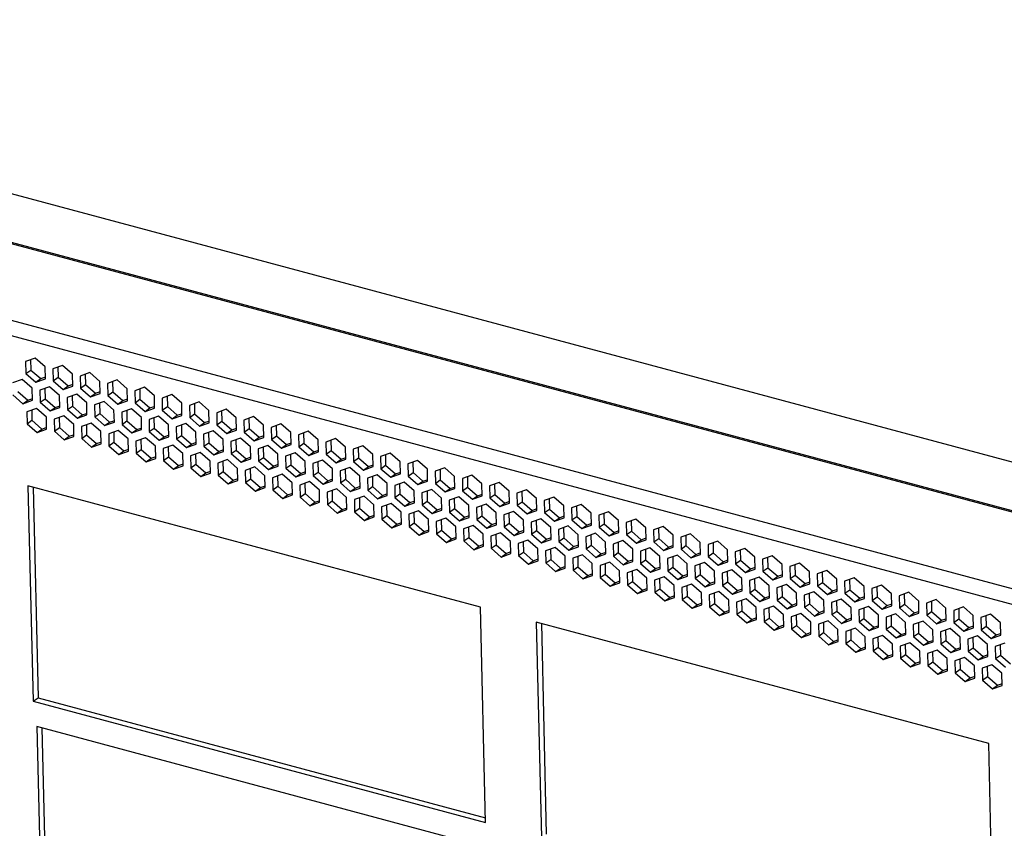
# Model space of a CAD drawing. Header units: millimetres. Extents: x 6 to 414, y 7 to 290.
# Tile 21 of 256: x 106 to 117, y 82 to 91. Entities that reach past the tile are written whole.
import ezdxf

# ---------------------------------------------------------------- set-up
doc = ezdxf.new("R2010")
doc.units = ezdxf.units.MM
doc.header["$LTSCALE"] = 23.1
doc.layers.get('0').update_dxf_attribs({"linetype": 'CONTINUOUS'})

msp = doc.modelspace()

# ---------------------------------------------------------------- linework, layer by layer
at = {"color": 3, "linetype": 'Continuous'}
for p, q in [((89.941, 93.254), (122.537, 84.508)), ((86.332, 92.839), (123.128, 82.965)), ((89.204, 92.905), (121.968, 84.113)), ((89.232, 92.912), (121.983, 84.124)), ((86.286, 92.681), (123.049, 82.816)), ((106.6, 87.056), (106.494, 87.019)), ((106.708, 86.961), (106.6, 87.056)), ((106.494, 87.019), (106.497, 86.887)), ((106.711, 86.829), (106.708, 86.961)), ((106.898, 86.976), (106.792, 86.939)), ((106.792, 86.939), (106.795, 86.807)), ((107.007, 86.881), (106.898, 86.976)), ((106.457, 86.821), (106.352, 86.783)), ((106.566, 86.726), (106.457, 86.821)), ((106.497, 86.887), (106.606, 86.792)), ((106.606, 86.792), (106.711, 86.829)), ((107.01, 86.749), (107.007, 86.881)), ((107.196, 86.896), (107.091, 86.859)), ((107.091, 86.859), (107.094, 86.727)), ((107.305, 86.801), (107.196, 86.896)), ((107.494, 86.816), (107.389, 86.779)), ((107.603, 86.721), (107.494, 86.816)), ((106.569, 86.594), (106.566, 86.726)), ((106.755, 86.741), (106.65, 86.703)), ((106.864, 86.646), (106.755, 86.741)), ((106.795, 86.807), (106.904, 86.712)), ((106.904, 86.712), (107.01, 86.749)), ((107.094, 86.727), (107.202, 86.632)), ((107.308, 86.669), (107.305, 86.801)), ((107.389, 86.779), (107.392, 86.647)), ((107.606, 86.589), (107.603, 86.721)), ((107.793, 86.736), (107.687, 86.698)), ((107.901, 86.641), (107.793, 86.736)), ((106.355, 86.652), (106.463, 86.557)), ((106.65, 86.703), (106.653, 86.572)), ((106.867, 86.514), (106.864, 86.646)), ((107.054, 86.66), (106.948, 86.623)), ((106.948, 86.623), (106.951, 86.492)), ((107.162, 86.566), (107.054, 86.66)), ((107.202, 86.632), (107.308, 86.669)), ((107.392, 86.647), (107.501, 86.552)), ((107.687, 86.698), (107.69, 86.567)), ((107.904, 86.509), (107.901, 86.641)), ((108.091, 86.656), (107.985, 86.618)), ((107.985, 86.618), (107.988, 86.487)), ((108.2, 86.561), (108.091, 86.656)), ((106.463, 86.557), (106.569, 86.594)), ((106.613, 86.505), (106.507, 86.468)), ((106.721, 86.411), (106.613, 86.505)), ((106.653, 86.572), (106.762, 86.477)), ((106.762, 86.477), (106.867, 86.514)), ((106.951, 86.492), (107.06, 86.397)), ((107.165, 86.434), (107.162, 86.566)), ((107.352, 86.58), (107.246, 86.543)), ((107.246, 86.543), (107.249, 86.412)), ((107.46, 86.486), (107.352, 86.58)), ((107.501, 86.552), (107.606, 86.589)), ((107.65, 86.5), (107.544, 86.463)), ((107.759, 86.406), (107.65, 86.5)), ((107.69, 86.567), (107.799, 86.472)), ((107.799, 86.472), (107.904, 86.509)), ((108.203, 86.429), (108.2, 86.561)), ((108.389, 86.576), (108.284, 86.538)), ((108.284, 86.538), (108.287, 86.407)), ((108.498, 86.481), (108.389, 86.576)), ((108.687, 86.496), (108.582, 86.458)), ((108.796, 86.401), (108.687, 86.496)), ((106.507, 86.468), (106.51, 86.336)), ((106.724, 86.279), (106.721, 86.411)), ((106.911, 86.425), (106.805, 86.388)), ((106.805, 86.388), (106.809, 86.256)), ((107.02, 86.331), (106.911, 86.425)), ((107.06, 86.397), (107.165, 86.434)), ((107.249, 86.412), (107.358, 86.317)), ((107.464, 86.354), (107.46, 86.486)), ((107.544, 86.463), (107.548, 86.331)), ((107.762, 86.274), (107.759, 86.406)), ((107.948, 86.42), (107.843, 86.383)), ((107.843, 86.383), (107.846, 86.251)), ((108.057, 86.326), (107.948, 86.42)), ((107.988, 86.487), (108.097, 86.392)), ((108.097, 86.392), (108.203, 86.429)), ((108.287, 86.407), (108.395, 86.312)), ((108.501, 86.349), (108.498, 86.481)), ((108.582, 86.458), (108.585, 86.327)), ((108.799, 86.269), (108.796, 86.401)), ((108.986, 86.416), (108.88, 86.378)), ((109.094, 86.321), (108.986, 86.416)), ((106.51, 86.336), (106.619, 86.242)), ((106.619, 86.242), (106.724, 86.279)), ((107.023, 86.199), (107.02, 86.331)), ((107.209, 86.345), (107.104, 86.308)), ((107.104, 86.308), (107.107, 86.176)), ((107.318, 86.251), (107.209, 86.345)), ((107.358, 86.317), (107.464, 86.354)), ((107.548, 86.331), (107.656, 86.237)), ((108.06, 86.194), (108.057, 86.326)), ((108.246, 86.34), (108.141, 86.303)), ((108.141, 86.303), (108.144, 86.171)), ((108.355, 86.246), (108.246, 86.34)), ((108.395, 86.312), (108.501, 86.349)), ((108.585, 86.327), (108.694, 86.232)), ((108.88, 86.378), (108.883, 86.247)), ((109.097, 86.189), (109.094, 86.321)), ((109.284, 86.335), (109.178, 86.298)), ((109.178, 86.298), (109.181, 86.167)), ((109.392, 86.241), (109.284, 86.335)), ((106.809, 86.256), (106.917, 86.162)), ((106.917, 86.162), (107.023, 86.199)), ((107.107, 86.176), (107.215, 86.082)), ((107.321, 86.119), (107.318, 86.251)), ((107.507, 86.265), (107.402, 86.228)), ((107.402, 86.228), (107.405, 86.096)), ((107.616, 86.171), (107.507, 86.265)), ((107.619, 86.039), (107.616, 86.171)), ((107.656, 86.237), (107.762, 86.274)), ((107.806, 86.185), (107.7, 86.148)), ((107.914, 86.091), (107.806, 86.185)), ((107.846, 86.251), (107.954, 86.157)), ((107.954, 86.157), (108.06, 86.194)), ((108.144, 86.171), (108.253, 86.077)), ((108.358, 86.114), (108.355, 86.246)), ((108.545, 86.26), (108.439, 86.223)), ((108.439, 86.223), (108.442, 86.091)), ((108.653, 86.166), (108.545, 86.26)), ((108.694, 86.232), (108.799, 86.269)), ((108.843, 86.18), (108.737, 86.143)), ((108.952, 86.086), (108.843, 86.18)), ((108.883, 86.247), (108.992, 86.152)), ((108.992, 86.152), (109.097, 86.189)), ((109.181, 86.167), (109.29, 86.072)), ((109.396, 86.109), (109.392, 86.241)), ((109.582, 86.255), (109.476, 86.218)), ((109.476, 86.218), (109.48, 86.087)), ((109.691, 86.161), (109.582, 86.255)), ((109.88, 86.175), (109.775, 86.138)), ((109.989, 86.081), (109.88, 86.175)), ((107.215, 86.082), (107.321, 86.119)), ((107.405, 86.096), (107.514, 86.002)), ((107.7, 86.148), (107.703, 86.016)), ((107.917, 85.959), (107.914, 86.091)), ((108.104, 86.105), (107.998, 86.068)), ((107.998, 86.068), (108.001, 85.936)), ((108.213, 86.011), (108.104, 86.105)), ((108.253, 86.077), (108.358, 86.114)), ((108.442, 86.091), (108.551, 85.997)), ((108.657, 86.034), (108.653, 86.166)), ((108.737, 86.143), (108.741, 86.011)), ((108.955, 85.954), (108.952, 86.086)), ((109.141, 86.1), (109.036, 86.063)), ((109.036, 86.063), (109.039, 85.931)), ((109.25, 86.006), (109.141, 86.1)), ((109.29, 86.072), (109.396, 86.109)), ((109.48, 86.087), (109.588, 85.992)), ((109.694, 86.029), (109.691, 86.161)), ((109.775, 86.138), (109.778, 86.006)), ((109.992, 85.949), (109.989, 86.081)), ((110.178, 86.095), (110.073, 86.058)), ((110.287, 86.001), (110.178, 86.095)), ((107.514, 86.002), (107.619, 86.039)), ((107.703, 86.016), (107.812, 85.922)), ((107.812, 85.922), (107.917, 85.959)), ((108.216, 85.879), (108.213, 86.011)), ((108.402, 86.025), (108.297, 85.988)), ((108.297, 85.988), (108.3, 85.856)), ((108.511, 85.93), (108.402, 86.025)), ((108.551, 85.997), (108.657, 86.034)), ((108.741, 86.011), (108.849, 85.917)), ((108.849, 85.917), (108.955, 85.954)), ((109.253, 85.874), (109.25, 86.006)), ((109.439, 86.02), (109.334, 85.983)), ((109.334, 85.983), (109.337, 85.851)), ((109.548, 85.926), (109.439, 86.02)), ((109.588, 85.992), (109.694, 86.029)), ((109.778, 86.006), (109.886, 85.912)), ((110.073, 86.058), (110.076, 85.926)), ((110.29, 85.869), (110.287, 86.001)), ((110.477, 86.015), (110.371, 85.978)), ((110.371, 85.978), (110.374, 85.846)), ((110.585, 85.921), (110.477, 86.015)), ((108.001, 85.936), (108.11, 85.842)), ((108.11, 85.842), (108.216, 85.879)), ((108.3, 85.856), (108.408, 85.762)), ((108.514, 85.799), (108.511, 85.93)), ((108.7, 85.945), (108.595, 85.908)), ((108.595, 85.908), (108.598, 85.776)), ((108.809, 85.85), (108.7, 85.945)), ((108.812, 85.719), (108.809, 85.85)), ((108.999, 85.865), (108.893, 85.828)), ((109.107, 85.77), (108.999, 85.865)), ((109.039, 85.931), (109.147, 85.837)), ((109.147, 85.837), (109.253, 85.874)), ((109.337, 85.851), (109.446, 85.757)), ((109.551, 85.794), (109.548, 85.926)), ((109.738, 85.94), (109.632, 85.903)), ((109.632, 85.903), (109.635, 85.771)), ((109.846, 85.846), (109.738, 85.94)), ((109.849, 85.714), (109.846, 85.846)), ((109.886, 85.912), (109.992, 85.949)), ((110.036, 85.86), (109.93, 85.823)), ((110.145, 85.766), (110.036, 85.86)), ((110.076, 85.926), (110.185, 85.832)), ((110.185, 85.832), (110.29, 85.869)), ((110.374, 85.846), (110.483, 85.752)), ((110.589, 85.789), (110.585, 85.921)), ((110.775, 85.935), (110.669, 85.898)), ((110.669, 85.898), (110.673, 85.766)), ((110.884, 85.841), (110.775, 85.935)), ((111.073, 85.855), (110.968, 85.818)), ((111.182, 85.761), (111.073, 85.855)), ((108.408, 85.762), (108.514, 85.799)), ((108.598, 85.776), (108.707, 85.682)), ((108.893, 85.828), (108.896, 85.696)), ((109.11, 85.639), (109.107, 85.77)), ((109.297, 85.785), (109.191, 85.748)), ((109.191, 85.748), (109.194, 85.616)), ((109.405, 85.69), (109.297, 85.785)), ((109.446, 85.757), (109.551, 85.794)), ((109.635, 85.771), (109.744, 85.677)), ((109.93, 85.823), (109.933, 85.691)), ((110.148, 85.634), (110.145, 85.766)), ((110.334, 85.78), (110.229, 85.743)), ((110.229, 85.743), (110.232, 85.611)), ((110.443, 85.686), (110.334, 85.78)), ((110.483, 85.752), (110.589, 85.789)), ((110.673, 85.766), (110.781, 85.672)), ((110.887, 85.709), (110.884, 85.841)), ((110.968, 85.818), (110.971, 85.686)), ((111.185, 85.629), (111.182, 85.761)), ((111.371, 85.775), (111.266, 85.738)), ((111.266, 85.738), (111.269, 85.606)), ((111.48, 85.681), (111.371, 85.775)), ((111.464, 84.332), (106.52, 85.659)), ((106.52, 85.659), (106.576, 83.305)), ((108.707, 85.682), (108.812, 85.719)), ((108.896, 85.696), (109.005, 85.601)), ((109.005, 85.601), (109.11, 85.639)), ((109.409, 85.559), (109.405, 85.69)), ((109.595, 85.705), (109.489, 85.668)), ((109.489, 85.668), (109.493, 85.536)), ((109.704, 85.61), (109.595, 85.705)), ((109.744, 85.677), (109.849, 85.714)), ((109.933, 85.691), (110.042, 85.597)), ((110.042, 85.597), (110.148, 85.634)), ((110.446, 85.554), (110.443, 85.686)), ((110.632, 85.7), (110.527, 85.663)), ((110.527, 85.663), (110.53, 85.531)), ((110.741, 85.606), (110.632, 85.7)), ((110.781, 85.672), (110.887, 85.709)), ((110.971, 85.686), (111.079, 85.592)), ((111.079, 85.592), (111.185, 85.629)), ((111.483, 85.549), (111.48, 85.681)), ((111.67, 85.695), (111.564, 85.658)), ((111.564, 85.658), (111.567, 85.526)), ((111.778, 85.601), (111.67, 85.695)), ((109.194, 85.616), (109.303, 85.521)), ((109.303, 85.521), (109.409, 85.559)), ((109.493, 85.536), (109.601, 85.441)), ((109.707, 85.479), (109.704, 85.61)), ((109.893, 85.625), (109.788, 85.588)), ((109.788, 85.588), (109.791, 85.456)), ((110.002, 85.53), (109.893, 85.625)), ((110.005, 85.399), (110.002, 85.53)), ((110.192, 85.545), (110.086, 85.508)), ((110.3, 85.45), (110.192, 85.545)), ((110.232, 85.611), (110.34, 85.517)), ((110.34, 85.517), (110.446, 85.554)), ((110.53, 85.531), (110.639, 85.437)), ((110.744, 85.474), (110.741, 85.606)), ((110.931, 85.62), (110.825, 85.583)), ((110.825, 85.583), (110.828, 85.451)), ((111.039, 85.525), (110.931, 85.62)), ((111.042, 85.394), (111.039, 85.525)), ((111.229, 85.54), (111.123, 85.503)), ((111.337, 85.445), (111.229, 85.54)), ((111.269, 85.606), (111.378, 85.512)), ((111.378, 85.512), (111.483, 85.549)), ((111.567, 85.526), (111.676, 85.432)), ((111.781, 85.469), (111.778, 85.601)), ((111.968, 85.615), (111.862, 85.578)), ((111.862, 85.578), (111.865, 85.446)), ((112.077, 85.521), (111.968, 85.615)), ((112.266, 85.535), (112.161, 85.498)), ((112.375, 85.441), (112.266, 85.535)), ((109.601, 85.441), (109.707, 85.479)), ((109.791, 85.456), (109.9, 85.361)), ((110.086, 85.508), (110.089, 85.376)), ((110.303, 85.319), (110.3, 85.45)), ((110.49, 85.465), (110.384, 85.428)), ((110.384, 85.428), (110.387, 85.296)), ((110.598, 85.37), (110.49, 85.465)), ((110.639, 85.437), (110.744, 85.474)), ((110.828, 85.451), (110.937, 85.357)), ((111.123, 85.503), (111.126, 85.371)), ((111.341, 85.314), (111.337, 85.445)), ((111.527, 85.46), (111.422, 85.423)), ((111.422, 85.423), (111.425, 85.291)), ((111.636, 85.365), (111.527, 85.46)), ((111.676, 85.432), (111.781, 85.469)), ((111.865, 85.446), (111.974, 85.352)), ((112.08, 85.389), (112.077, 85.521)), ((112.161, 85.498), (112.164, 85.366)), ((112.378, 85.309), (112.375, 85.441)), ((112.564, 85.455), (112.459, 85.418)), ((112.459, 85.418), (112.462, 85.286)), ((112.673, 85.361), (112.564, 85.455)), ((109.9, 85.361), (110.005, 85.399)), ((110.089, 85.376), (110.198, 85.281)), ((110.198, 85.281), (110.303, 85.319)), ((110.602, 85.239), (110.598, 85.37)), ((110.788, 85.385), (110.682, 85.348)), ((110.682, 85.348), (110.686, 85.216)), ((110.897, 85.29), (110.788, 85.385)), ((110.937, 85.357), (111.042, 85.394)), ((111.126, 85.371), (111.235, 85.277)), ((111.235, 85.277), (111.341, 85.314)), ((111.639, 85.234), (111.636, 85.365)), ((111.825, 85.38), (111.72, 85.343)), ((111.72, 85.343), (111.723, 85.211)), ((111.934, 85.285), (111.825, 85.38)), ((111.974, 85.352), (112.08, 85.389)), ((112.164, 85.366), (112.272, 85.272)), ((112.272, 85.272), (112.378, 85.309)), ((112.676, 85.229), (112.673, 85.361)), ((112.863, 85.375), (112.757, 85.338)), ((112.757, 85.338), (112.76, 85.206)), ((112.971, 85.281), (112.863, 85.375)), ((110.387, 85.296), (110.496, 85.201)), ((110.496, 85.201), (110.602, 85.239)), ((110.686, 85.216), (110.794, 85.121)), ((110.9, 85.158), (110.897, 85.29)), ((111.086, 85.305), (110.981, 85.268)), ((110.981, 85.268), (110.984, 85.136)), ((111.195, 85.21), (111.086, 85.305)), ((111.198, 85.078), (111.195, 85.21)), ((111.384, 85.225), (111.279, 85.188)), ((111.493, 85.13), (111.384, 85.225)), ((111.425, 85.291), (111.533, 85.196)), ((111.533, 85.196), (111.639, 85.234)), ((111.723, 85.211), (111.832, 85.116)), ((111.937, 85.154), (111.934, 85.285)), ((112.124, 85.3), (112.018, 85.263)), ((112.018, 85.263), (112.021, 85.131)), ((112.232, 85.205), (112.124, 85.3)), ((112.235, 85.074), (112.232, 85.205)), ((112.422, 85.22), (112.316, 85.183)), ((112.53, 85.125), (112.422, 85.22)), ((112.462, 85.286), (112.571, 85.192)), ((112.571, 85.192), (112.676, 85.229)), ((112.76, 85.206), (112.869, 85.112)), ((112.974, 85.149), (112.971, 85.281)), ((113.161, 85.295), (113.055, 85.258)), ((113.055, 85.258), (113.058, 85.126)), ((113.27, 85.201), (113.161, 85.295)), ((113.273, 85.069), (113.27, 85.201)), ((113.459, 85.215), (113.354, 85.178)), ((113.568, 85.12), (113.459, 85.215)), ((110.794, 85.121), (110.9, 85.158)), ((110.984, 85.136), (111.092, 85.041)), ((111.279, 85.188), (111.282, 85.056)), ((111.496, 84.998), (111.493, 85.13)), ((111.683, 85.145), (111.577, 85.108)), ((111.577, 85.108), (111.58, 84.976)), ((111.791, 85.05), (111.683, 85.145)), ((111.832, 85.116), (111.937, 85.154)), ((112.021, 85.131), (112.13, 85.036)), ((112.316, 85.183), (112.319, 85.051)), ((112.534, 84.994), (112.53, 85.125)), ((112.72, 85.14), (112.614, 85.103)), ((112.614, 85.103), (112.618, 84.971)), ((112.829, 85.045), (112.72, 85.14)), ((112.869, 85.112), (112.974, 85.149)), ((113.058, 85.126), (113.167, 85.032)), ((113.354, 85.178), (113.357, 85.046)), ((113.571, 84.989), (113.568, 85.12)), ((113.757, 85.135), (113.652, 85.098)), ((113.652, 85.098), (113.655, 84.966)), ((113.866, 85.04), (113.757, 85.135)), ((111.092, 85.041), (111.198, 85.078)), ((111.282, 85.056), (111.391, 84.961)), ((111.391, 84.961), (111.496, 84.998)), ((111.794, 84.918), (111.791, 85.05)), ((111.981, 85.065), (111.875, 85.028)), ((111.875, 85.028), (111.878, 84.896)), ((112.09, 84.97), (111.981, 85.065)), ((112.13, 85.036), (112.235, 85.074)), ((112.279, 84.985), (112.174, 84.948)), ((112.388, 84.89), (112.279, 84.985)), ((112.319, 85.051), (112.428, 84.956)), ((112.428, 84.956), (112.534, 84.994)), ((112.832, 84.914), (112.829, 85.045)), ((113.018, 85.06), (112.913, 85.023)), ((112.913, 85.023), (112.916, 84.891)), ((113.127, 84.965), (113.018, 85.06)), ((113.167, 85.032), (113.273, 85.069)), ((113.357, 85.046), (113.465, 84.952)), ((113.465, 84.952), (113.571, 84.989)), ((113.869, 84.909), (113.866, 85.04)), ((114.056, 85.055), (113.95, 85.018)), ((113.95, 85.018), (113.953, 84.886)), ((114.164, 84.96), (114.056, 85.055)), ((111.58, 84.976), (111.689, 84.881)), ((111.689, 84.881), (111.794, 84.918)), ((111.878, 84.896), (111.987, 84.801)), ((112.093, 84.838), (112.09, 84.97)), ((112.174, 84.948), (112.177, 84.816)), ((112.391, 84.758), (112.388, 84.89)), ((112.577, 84.905), (112.472, 84.868)), ((112.686, 84.81), (112.577, 84.905)), ((112.618, 84.971), (112.726, 84.876)), ((112.726, 84.876), (112.832, 84.914)), ((112.916, 84.891), (113.024, 84.796)), ((113.13, 84.833), (113.127, 84.965)), ((113.316, 84.98), (113.211, 84.943)), ((113.211, 84.943), (113.214, 84.811)), ((113.425, 84.885), (113.316, 84.98)), ((113.428, 84.753), (113.425, 84.885)), ((113.615, 84.9), (113.509, 84.863)), ((113.723, 84.805), (113.615, 84.9)), ((113.655, 84.966), (113.764, 84.871)), ((113.764, 84.871), (113.869, 84.909)), ((113.953, 84.886), (114.062, 84.791)), ((114.167, 84.829), (114.164, 84.96)), ((114.354, 84.975), (114.248, 84.938)), ((114.248, 84.938), (114.251, 84.806)), ((114.462, 84.88), (114.354, 84.975)), ((114.466, 84.749), (114.462, 84.88)), ((114.652, 84.895), (114.546, 84.858)), ((114.761, 84.8), (114.652, 84.895)), ((111.987, 84.801), (112.093, 84.838)), ((112.177, 84.816), (112.285, 84.721)), ((112.472, 84.868), (112.475, 84.736)), ((112.689, 84.678), (112.686, 84.81)), ((112.876, 84.825), (112.77, 84.788)), ((112.77, 84.788), (112.773, 84.656)), ((112.984, 84.73), (112.876, 84.825)), ((113.024, 84.796), (113.13, 84.833)), ((113.214, 84.811), (113.323, 84.716)), ((113.509, 84.863), (113.512, 84.731)), ((113.726, 84.673), (113.723, 84.805)), ((113.913, 84.82), (113.807, 84.783)), ((113.807, 84.783), (113.811, 84.651)), ((114.022, 84.725), (113.913, 84.82)), ((114.062, 84.791), (114.167, 84.829)), ((114.251, 84.806), (114.36, 84.711)), ((114.546, 84.858), (114.55, 84.726)), ((114.764, 84.669), (114.761, 84.8)), ((114.95, 84.815), (114.845, 84.778)), ((114.845, 84.778), (114.848, 84.646)), ((115.059, 84.72), (114.95, 84.815)), ((112.285, 84.721), (112.391, 84.758)), ((112.475, 84.736), (112.584, 84.641)), ((112.584, 84.641), (112.689, 84.678)), ((112.987, 84.598), (112.984, 84.73)), ((113.174, 84.745), (113.068, 84.708)), ((113.068, 84.708), (113.071, 84.576)), ((113.283, 84.65), (113.174, 84.745)), ((113.323, 84.716), (113.428, 84.753)), ((113.472, 84.665), (113.367, 84.628)), ((113.581, 84.57), (113.472, 84.665)), ((113.512, 84.731), (113.621, 84.636)), ((113.621, 84.636), (113.726, 84.673)), ((114.025, 84.593), (114.022, 84.725)), ((114.211, 84.74), (114.106, 84.703)), ((114.106, 84.703), (114.109, 84.571)), ((114.32, 84.645), (114.211, 84.74)), ((114.36, 84.711), (114.466, 84.749)), ((114.55, 84.726), (114.658, 84.631)), ((114.658, 84.631), (114.764, 84.669)), ((115.062, 84.589), (115.059, 84.72)), ((115.248, 84.735), (115.143, 84.698)), ((115.143, 84.698), (115.146, 84.566)), ((115.357, 84.64), (115.248, 84.735)), ((112.773, 84.656), (112.882, 84.561)), ((112.882, 84.561), (112.987, 84.598)), ((113.071, 84.576), (113.18, 84.481)), ((113.286, 84.518), (113.283, 84.65)), ((113.367, 84.628), (113.37, 84.496)), ((113.584, 84.438), (113.581, 84.57)), ((113.77, 84.585), (113.665, 84.547)), ((113.879, 84.49), (113.77, 84.585)), ((113.811, 84.651), (113.919, 84.556)), ((113.919, 84.556), (114.025, 84.593)), ((114.109, 84.571), (114.217, 84.476)), ((114.323, 84.513), (114.32, 84.645)), ((114.509, 84.66), (114.404, 84.623)), ((114.404, 84.623), (114.407, 84.491)), ((114.618, 84.565), (114.509, 84.66)), ((114.621, 84.433), (114.618, 84.565)), ((114.808, 84.58), (114.702, 84.543)), ((114.916, 84.485), (114.808, 84.58)), ((114.848, 84.646), (114.956, 84.551)), ((114.956, 84.551), (115.062, 84.589)), ((115.146, 84.566), (115.255, 84.471)), ((115.36, 84.509), (115.357, 84.64)), ((115.547, 84.655), (115.441, 84.618)), ((115.441, 84.618), (115.444, 84.486)), ((115.655, 84.56), (115.547, 84.655)), ((115.659, 84.428), (115.655, 84.56)), ((115.845, 84.575), (115.739, 84.538)), ((115.954, 84.48), (115.845, 84.575)), ((113.18, 84.481), (113.286, 84.518)), ((113.37, 84.496), (113.478, 84.401)), ((113.665, 84.547), (113.668, 84.416)), ((113.882, 84.358), (113.879, 84.49)), ((114.069, 84.505), (113.963, 84.467)), ((113.963, 84.467), (113.966, 84.336)), ((114.177, 84.41), (114.069, 84.505)), ((114.217, 84.476), (114.323, 84.513)), ((114.407, 84.491), (114.516, 84.396)), ((114.702, 84.543), (114.705, 84.411)), ((114.919, 84.353), (114.916, 84.485)), ((115.106, 84.5), (115, 84.463)), ((115, 84.463), (115.003, 84.331)), ((115.215, 84.405), (115.106, 84.5)), ((115.255, 84.471), (115.36, 84.509)), ((115.444, 84.486), (115.553, 84.391)), ((115.739, 84.538), (115.743, 84.406)), ((115.957, 84.348), (115.954, 84.48)), ((116.143, 84.495), (116.038, 84.458)), ((116.038, 84.458), (116.041, 84.326)), ((116.252, 84.4), (116.143, 84.495)), ((113.478, 84.401), (113.584, 84.438)), ((113.668, 84.416), (113.777, 84.321)), ((113.777, 84.321), (113.882, 84.358)), ((114.18, 84.278), (114.177, 84.41)), ((114.367, 84.425), (114.261, 84.387)), ((114.261, 84.387), (114.264, 84.256)), ((114.475, 84.33), (114.367, 84.425)), ((114.516, 84.396), (114.621, 84.433)), ((114.665, 84.345), (114.559, 84.307)), ((114.774, 84.25), (114.665, 84.345)), ((114.705, 84.411), (114.814, 84.316)), ((114.814, 84.316), (114.919, 84.353)), ((115.218, 84.273), (115.215, 84.405)), ((115.404, 84.42), (115.299, 84.383)), ((115.299, 84.383), (115.302, 84.251)), ((115.513, 84.325), (115.404, 84.42)), ((115.553, 84.391), (115.659, 84.428)), ((115.702, 84.34), (115.597, 84.303)), ((115.811, 84.245), (115.702, 84.34)), ((115.743, 84.406), (115.851, 84.311)), ((115.851, 84.311), (115.957, 84.348)), ((116.255, 84.268), (116.252, 84.4)), ((116.441, 84.415), (116.336, 84.378)), ((116.336, 84.378), (116.339, 84.246)), ((116.55, 84.32), (116.441, 84.415)), ((111.52, 81.978), (111.464, 84.332)), ((113.966, 84.336), (114.075, 84.241)), ((114.075, 84.241), (114.18, 84.278)), ((114.264, 84.256), (114.373, 84.161)), ((114.479, 84.198), (114.475, 84.33)), ((114.559, 84.307), (114.563, 84.176)), ((114.777, 84.118), (114.774, 84.25)), ((114.963, 84.265), (114.858, 84.227)), ((115.072, 84.17), (114.963, 84.265)), ((115.003, 84.331), (115.112, 84.236)), ((115.112, 84.236), (115.218, 84.273)), ((115.302, 84.251), (115.41, 84.156)), ((115.516, 84.193), (115.513, 84.325)), ((115.597, 84.303), (115.6, 84.171)), ((115.814, 84.113), (115.811, 84.245)), ((116.001, 84.26), (115.895, 84.223)), ((116.109, 84.165), (116.001, 84.26)), ((116.041, 84.326), (116.149, 84.231)), ((116.149, 84.231), (116.255, 84.268)), ((116.339, 84.246), (116.448, 84.151)), ((116.553, 84.188), (116.55, 84.32)), ((116.74, 84.335), (116.634, 84.298)), ((116.634, 84.298), (116.637, 84.166)), ((116.848, 84.24), (116.74, 84.335)), ((116.851, 84.108), (116.848, 84.24)), ((117.038, 84.255), (116.932, 84.218)), ((117.147, 84.16), (117.038, 84.255)), ((117.017, 82.842), (112.073, 84.169)), ((112.073, 84.169), (112.129, 81.815)), ((114.373, 84.161), (114.479, 84.198)), ((114.563, 84.176), (114.671, 84.081)), ((114.858, 84.227), (114.861, 84.096)), ((115.075, 84.038), (115.072, 84.17)), ((115.262, 84.185), (115.156, 84.147)), ((115.156, 84.147), (115.159, 84.016)), ((115.37, 84.09), (115.262, 84.185)), ((115.41, 84.156), (115.516, 84.193)), ((115.6, 84.171), (115.709, 84.076)), ((115.895, 84.223), (115.898, 84.091)), ((116.112, 84.033), (116.109, 84.165)), ((116.299, 84.18), (116.193, 84.142)), ((116.193, 84.142), (116.196, 84.011)), ((116.407, 84.085), (116.299, 84.18)), ((116.448, 84.151), (116.553, 84.188)), ((116.637, 84.166), (116.746, 84.071)), ((116.932, 84.218), (116.935, 84.086)), ((117.15, 84.028), (117.147, 84.16)), ((114.671, 84.081), (114.777, 84.118)), ((114.861, 84.096), (114.97, 84.001)), ((114.97, 84.001), (115.075, 84.038)), ((115.159, 84.016), (115.268, 83.921)), ((115.373, 83.958), (115.37, 84.09)), ((115.56, 84.104), (115.454, 84.067)), ((115.454, 84.067), (115.457, 83.936)), ((115.668, 84.01), (115.56, 84.104)), ((115.709, 84.076), (115.814, 84.113)), ((115.858, 84.024), (115.752, 83.987)), ((115.967, 83.93), (115.858, 84.024)), ((115.898, 84.091), (116.007, 83.996)), ((116.007, 83.996), (116.112, 84.033)), ((116.411, 83.953), (116.407, 84.085)), ((116.597, 84.1), (116.491, 84.062)), ((116.491, 84.062), (116.495, 83.931)), ((116.706, 84.005), (116.597, 84.1)), ((116.746, 84.071), (116.851, 84.108)), ((116.895, 84.02), (116.79, 83.982)), ((117.004, 83.925), (116.895, 84.02)), ((116.935, 84.086), (117.044, 83.991)), ((117.044, 83.991), (117.15, 84.028)), ((115.268, 83.921), (115.373, 83.958)), ((115.457, 83.936), (115.566, 83.841)), ((115.672, 83.878), (115.668, 84.01)), ((115.752, 83.987), (115.756, 83.856)), ((115.97, 83.798), (115.967, 83.93)), ((116.156, 83.944), (116.051, 83.907)), ((116.265, 83.85), (116.156, 83.944)), ((116.196, 84.011), (116.305, 83.916)), ((116.305, 83.916), (116.411, 83.953)), ((116.495, 83.931), (116.603, 83.836)), ((116.709, 83.873), (116.706, 84.005)), ((116.79, 83.982), (116.793, 83.851)), ((117.007, 83.793), (117.004, 83.925)), ((117.194, 83.94), (117.088, 83.902)), ((115.566, 83.841), (115.672, 83.878)), ((115.756, 83.856), (115.864, 83.761)), ((116.051, 83.907), (116.054, 83.775)), ((116.268, 83.718), (116.265, 83.85)), ((116.454, 83.864), (116.349, 83.827)), ((116.349, 83.827), (116.352, 83.695)), ((116.563, 83.77), (116.454, 83.864)), ((116.603, 83.836), (116.709, 83.873)), ((116.793, 83.851), (116.902, 83.756)), ((117.088, 83.902), (117.091, 83.771)), ((115.864, 83.761), (115.97, 83.798)), ((116.054, 83.775), (116.162, 83.681)), ((116.162, 83.681), (116.268, 83.718)), ((116.352, 83.695), (116.461, 83.601)), ((116.566, 83.638), (116.563, 83.77)), ((116.753, 83.784), (116.647, 83.747)), ((116.647, 83.747), (116.65, 83.615)), ((116.861, 83.69), (116.753, 83.784)), ((116.902, 83.756), (117.007, 83.793)), ((117.051, 83.704), (116.945, 83.667)), ((117.16, 83.61), (117.051, 83.704)), ((117.091, 83.771), (117.2, 83.676)), ((116.461, 83.601), (116.566, 83.638)), ((116.65, 83.615), (116.759, 83.521)), ((116.864, 83.558), (116.861, 83.69)), ((116.945, 83.667), (116.948, 83.535)), ((117.163, 83.478), (117.16, 83.61)), ((116.759, 83.521), (116.864, 83.558)), ((116.948, 83.535), (117.057, 83.441)), ((117.057, 83.441), (117.163, 83.478)), ((106.576, 83.305), (111.52, 81.978)), ((111.56, 81.7), (106.616, 83.027)), ((106.616, 83.027), (106.672, 80.673)), ((117.073, 80.488), (117.017, 82.842))]:
    msp.add_line(p, q, dxfattribs=at)
at = {"color": 7, "linetype": 'Continuous'}
for p, q in [((106.549, 87.038), (106.551, 86.925)), ((106.497, 86.887), (106.551, 86.925)), ((106.551, 86.925), (106.66, 86.831)), ((106.847, 86.958), (106.85, 86.845)), ((106.606, 86.792), (106.66, 86.831)), ((106.66, 86.831), (106.705, 86.847)), ((106.795, 86.807), (106.85, 86.845)), ((106.85, 86.845), (106.958, 86.751)), ((107.145, 86.878), (107.148, 86.765)), ((106.704, 86.723), (106.707, 86.61)), ((106.904, 86.712), (106.958, 86.751)), ((106.958, 86.751), (107.004, 86.767)), ((107.094, 86.727), (107.148, 86.765)), ((107.148, 86.765), (107.257, 86.671)), ((107.443, 86.798), (107.446, 86.685)), ((107.742, 86.718), (107.744, 86.605)), ((106.409, 86.69), (106.518, 86.595)), ((106.518, 86.595), (106.563, 86.611)), ((106.653, 86.572), (106.707, 86.61)), ((106.707, 86.61), (106.816, 86.515)), ((107.003, 86.643), (107.005, 86.53)), ((107.202, 86.632), (107.257, 86.671)), ((107.257, 86.671), (107.302, 86.686)), ((107.392, 86.647), (107.446, 86.685)), ((107.446, 86.685), (107.555, 86.591)), ((107.555, 86.591), (107.6, 86.606)), ((107.69, 86.567), (107.744, 86.605)), ((107.744, 86.605), (107.853, 86.51)), ((108.04, 86.638), (108.043, 86.525)), ((106.463, 86.557), (106.518, 86.595)), ((106.762, 86.477), (106.816, 86.515)), ((106.816, 86.515), (106.861, 86.531)), ((106.951, 86.492), (107.005, 86.53)), ((107.005, 86.53), (107.114, 86.435)), ((107.301, 86.563), (107.304, 86.45)), ((107.501, 86.552), (107.555, 86.591)), ((107.799, 86.472), (107.853, 86.51)), ((107.853, 86.51), (107.898, 86.526)), ((107.988, 86.487), (108.043, 86.525)), ((108.043, 86.525), (108.151, 86.43)), ((108.338, 86.558), (108.341, 86.445)), ((106.562, 86.487), (106.564, 86.375)), ((106.86, 86.407), (106.863, 86.295)), ((107.06, 86.397), (107.114, 86.435)), ((107.114, 86.435), (107.159, 86.451)), ((107.249, 86.412), (107.304, 86.45)), ((107.304, 86.45), (107.412, 86.355)), ((107.599, 86.483), (107.602, 86.37)), ((107.897, 86.402), (107.9, 86.29)), ((108.097, 86.392), (108.151, 86.43)), ((108.151, 86.43), (108.197, 86.446)), ((108.287, 86.407), (108.341, 86.445)), ((108.341, 86.445), (108.45, 86.35)), ((108.636, 86.478), (108.639, 86.365)), ((108.935, 86.398), (108.937, 86.285)), ((106.51, 86.336), (106.564, 86.375)), ((106.564, 86.375), (106.673, 86.28)), ((106.619, 86.242), (106.673, 86.28)), ((106.673, 86.28), (106.718, 86.296)), ((106.809, 86.256), (106.863, 86.295)), ((106.863, 86.295), (106.971, 86.2)), ((107.158, 86.327), (107.161, 86.215)), ((107.358, 86.317), (107.412, 86.355)), ((107.412, 86.355), (107.457, 86.371)), ((107.548, 86.331), (107.602, 86.37)), ((107.602, 86.37), (107.71, 86.275)), ((107.656, 86.237), (107.71, 86.275)), ((107.71, 86.275), (107.756, 86.291)), ((107.846, 86.251), (107.9, 86.29)), ((107.9, 86.29), (108.009, 86.195)), ((108.196, 86.322), (108.198, 86.21)), ((108.395, 86.312), (108.45, 86.35)), ((108.45, 86.35), (108.495, 86.366)), ((108.585, 86.327), (108.639, 86.365)), ((108.639, 86.365), (108.748, 86.27)), ((108.748, 86.27), (108.793, 86.286)), ((108.883, 86.247), (108.937, 86.285)), ((108.937, 86.285), (109.046, 86.19)), ((109.233, 86.318), (109.236, 86.205)), ((106.917, 86.162), (106.971, 86.2)), ((106.971, 86.2), (107.017, 86.216)), ((107.107, 86.176), (107.161, 86.215)), ((107.161, 86.215), (107.27, 86.12)), ((107.457, 86.247), (107.459, 86.135)), ((107.755, 86.167), (107.757, 86.055)), ((107.954, 86.157), (108.009, 86.195)), ((108.009, 86.195), (108.054, 86.211)), ((108.144, 86.171), (108.198, 86.21)), ((108.198, 86.21), (108.307, 86.115)), ((108.494, 86.242), (108.496, 86.13)), ((108.694, 86.232), (108.748, 86.27)), ((108.992, 86.152), (109.046, 86.19)), ((109.046, 86.19), (109.091, 86.206)), ((109.181, 86.167), (109.236, 86.205)), ((109.236, 86.205), (109.344, 86.11)), ((109.531, 86.238), (109.534, 86.125)), ((107.215, 86.082), (107.27, 86.12)), ((107.27, 86.12), (107.315, 86.136)), ((107.405, 86.096), (107.459, 86.135)), ((107.459, 86.135), (107.568, 86.04)), ((108.053, 86.087), (108.056, 85.975)), ((108.253, 86.077), (108.307, 86.115)), ((108.307, 86.115), (108.352, 86.131)), ((108.442, 86.091), (108.496, 86.13)), ((108.496, 86.13), (108.605, 86.035)), ((108.792, 86.162), (108.795, 86.05)), ((109.09, 86.082), (109.093, 85.97)), ((109.29, 86.072), (109.344, 86.11)), ((109.344, 86.11), (109.39, 86.126)), ((109.48, 86.087), (109.534, 86.125)), ((109.534, 86.125), (109.642, 86.03)), ((109.829, 86.158), (109.832, 86.045)), ((110.128, 86.078), (110.13, 85.965)), ((107.514, 86.002), (107.568, 86.04)), ((107.568, 86.04), (107.613, 86.056)), ((107.703, 86.016), (107.757, 86.055)), ((107.757, 86.055), (107.866, 85.96)), ((107.812, 85.922), (107.866, 85.96)), ((107.866, 85.96), (107.911, 85.976)), ((108.001, 85.936), (108.056, 85.975)), ((108.056, 85.975), (108.164, 85.88)), ((108.351, 86.007), (108.354, 85.895)), ((108.551, 85.997), (108.605, 86.035)), ((108.605, 86.035), (108.65, 86.051)), ((108.741, 86.011), (108.795, 86.05)), ((108.795, 86.05), (108.903, 85.955)), ((108.849, 85.917), (108.903, 85.955)), ((108.903, 85.955), (108.949, 85.971)), ((109.039, 85.931), (109.093, 85.97)), ((109.093, 85.97), (109.202, 85.875)), ((109.389, 86.002), (109.391, 85.89)), ((109.588, 85.992), (109.642, 86.03)), ((109.642, 86.03), (109.688, 86.046)), ((109.778, 86.006), (109.832, 86.045)), ((109.832, 86.045), (109.941, 85.95)), ((109.941, 85.95), (109.986, 85.966)), ((110.076, 85.926), (110.13, 85.965)), ((110.13, 85.965), (110.239, 85.87)), ((110.426, 85.997), (110.428, 85.885)), ((108.11, 85.842), (108.164, 85.88)), ((108.164, 85.88), (108.21, 85.896)), ((108.3, 85.856), (108.354, 85.895)), ((108.354, 85.895), (108.463, 85.8)), ((108.649, 85.927), (108.652, 85.815)), ((108.948, 85.847), (108.95, 85.735)), ((109.147, 85.837), (109.202, 85.875)), ((109.202, 85.875), (109.247, 85.891)), ((109.337, 85.851), (109.391, 85.89)), ((109.391, 85.89), (109.5, 85.795)), ((109.687, 85.922), (109.689, 85.81)), ((109.886, 85.912), (109.941, 85.95)), ((110.185, 85.832), (110.239, 85.87)), ((110.239, 85.87), (110.284, 85.886)), ((110.374, 85.846), (110.428, 85.885)), ((110.428, 85.885), (110.537, 85.79)), ((110.724, 85.917), (110.727, 85.805)), ((108.408, 85.762), (108.463, 85.8)), ((108.463, 85.8), (108.508, 85.816)), ((108.598, 85.776), (108.652, 85.815)), ((108.652, 85.815), (108.761, 85.72)), ((109.246, 85.767), (109.249, 85.655)), ((109.446, 85.757), (109.5, 85.795)), ((109.5, 85.795), (109.545, 85.811)), ((109.635, 85.771), (109.689, 85.81)), ((109.689, 85.81), (109.798, 85.715)), ((109.985, 85.842), (109.988, 85.73)), ((110.283, 85.762), (110.286, 85.65)), ((110.483, 85.752), (110.537, 85.79)), ((110.537, 85.79), (110.582, 85.806)), ((110.673, 85.766), (110.727, 85.805)), ((110.727, 85.805), (110.835, 85.71)), ((111.022, 85.837), (111.025, 85.725)), ((111.321, 85.757), (111.323, 85.645)), ((106.576, 85.644), (106.63, 83.343)), ((108.707, 85.682), (108.761, 85.72)), ((108.761, 85.72), (108.806, 85.736)), ((108.896, 85.696), (108.95, 85.735)), ((108.95, 85.735), (109.059, 85.64)), ((109.005, 85.601), (109.059, 85.64)), ((109.059, 85.64), (109.104, 85.656)), ((109.194, 85.616), (109.249, 85.655)), ((109.249, 85.655), (109.357, 85.56)), ((109.544, 85.687), (109.547, 85.575)), ((109.744, 85.677), (109.798, 85.715)), ((109.798, 85.715), (109.843, 85.731)), ((109.933, 85.691), (109.988, 85.73)), ((109.988, 85.73), (110.096, 85.635)), ((110.042, 85.597), (110.096, 85.635)), ((110.096, 85.635), (110.142, 85.651)), ((110.232, 85.611), (110.286, 85.65)), ((110.286, 85.65), (110.395, 85.555)), ((110.581, 85.682), (110.584, 85.57)), ((110.781, 85.672), (110.835, 85.71)), ((110.835, 85.71), (110.881, 85.726)), ((110.971, 85.686), (111.025, 85.725)), ((111.025, 85.725), (111.134, 85.63)), ((111.079, 85.592), (111.134, 85.63)), ((111.134, 85.63), (111.179, 85.646)), ((111.269, 85.606), (111.323, 85.645)), ((111.323, 85.645), (111.432, 85.55)), ((111.619, 85.677), (111.621, 85.565)), ((109.303, 85.521), (109.357, 85.56)), ((109.357, 85.56), (109.403, 85.576)), ((109.493, 85.536), (109.547, 85.575)), ((109.547, 85.575), (109.655, 85.48)), ((109.842, 85.607), (109.845, 85.494)), ((110.141, 85.527), (110.143, 85.414)), ((110.34, 85.517), (110.395, 85.555)), ((110.395, 85.555), (110.44, 85.571)), ((110.53, 85.531), (110.584, 85.57)), ((110.584, 85.57), (110.693, 85.475)), ((110.88, 85.602), (110.882, 85.49)), ((111.178, 85.522), (111.181, 85.41)), ((111.378, 85.512), (111.432, 85.55)), ((111.432, 85.55), (111.477, 85.566)), ((111.567, 85.526), (111.621, 85.565)), ((111.621, 85.565), (111.73, 85.47)), ((111.917, 85.597), (111.92, 85.485)), ((109.601, 85.441), (109.655, 85.48)), ((109.655, 85.48), (109.701, 85.496)), ((109.791, 85.456), (109.845, 85.494)), ((109.845, 85.494), (109.954, 85.4)), ((109.954, 85.4), (109.999, 85.416)), ((110.089, 85.376), (110.143, 85.414)), ((110.143, 85.414), (110.252, 85.32)), ((110.439, 85.447), (110.442, 85.334)), ((110.639, 85.437), (110.693, 85.475)), ((110.693, 85.475), (110.738, 85.491)), ((110.828, 85.451), (110.882, 85.49)), ((110.882, 85.49), (110.991, 85.395)), ((111.476, 85.442), (111.479, 85.33)), ((111.676, 85.432), (111.73, 85.47)), ((111.73, 85.47), (111.775, 85.486)), ((111.865, 85.446), (111.92, 85.485)), ((111.92, 85.485), (112.028, 85.39)), ((112.215, 85.517), (112.218, 85.405)), ((112.513, 85.437), (112.516, 85.325)), ((109.9, 85.361), (109.954, 85.4)), ((110.198, 85.281), (110.252, 85.32)), ((110.252, 85.32), (110.297, 85.336)), ((110.387, 85.296), (110.442, 85.334)), ((110.442, 85.334), (110.55, 85.24)), ((110.737, 85.367), (110.74, 85.254)), ((110.937, 85.357), (110.991, 85.395)), ((110.991, 85.395), (111.036, 85.411)), ((111.126, 85.371), (111.181, 85.41)), ((111.181, 85.41), (111.289, 85.315)), ((111.235, 85.277), (111.289, 85.315)), ((111.289, 85.315), (111.335, 85.331)), ((111.425, 85.291), (111.479, 85.33)), ((111.479, 85.33), (111.588, 85.235)), ((111.774, 85.362), (111.777, 85.25)), ((111.974, 85.352), (112.028, 85.39)), ((112.028, 85.39), (112.074, 85.406)), ((112.164, 85.366), (112.218, 85.405)), ((112.218, 85.405), (112.327, 85.31)), ((112.272, 85.272), (112.327, 85.31)), ((112.327, 85.31), (112.372, 85.326)), ((112.462, 85.286), (112.516, 85.325)), ((112.516, 85.325), (112.625, 85.23)), ((112.812, 85.357), (112.814, 85.245)), ((110.496, 85.201), (110.55, 85.24)), ((110.55, 85.24), (110.595, 85.256)), ((110.686, 85.216), (110.74, 85.254)), ((110.74, 85.254), (110.848, 85.16)), ((111.035, 85.287), (111.038, 85.174)), ((111.334, 85.207), (111.336, 85.094)), ((111.533, 85.196), (111.588, 85.235)), ((111.588, 85.235), (111.633, 85.251)), ((111.723, 85.211), (111.777, 85.25)), ((111.777, 85.25), (111.886, 85.155)), ((112.073, 85.282), (112.075, 85.17)), ((112.371, 85.202), (112.374, 85.089)), ((112.571, 85.192), (112.625, 85.23)), ((112.625, 85.23), (112.67, 85.246)), ((112.76, 85.206), (112.814, 85.245)), ((112.814, 85.245), (112.923, 85.15)), ((113.11, 85.277), (113.113, 85.165)), ((110.794, 85.121), (110.848, 85.16)), ((110.848, 85.16), (110.894, 85.176)), ((110.984, 85.136), (111.038, 85.174)), ((111.038, 85.174), (111.147, 85.08)), ((111.147, 85.08), (111.192, 85.096)), ((111.282, 85.056), (111.336, 85.094)), ((111.336, 85.094), (111.445, 85)), ((111.632, 85.127), (111.634, 85.014)), ((111.832, 85.116), (111.886, 85.155)), ((111.886, 85.155), (111.931, 85.171)), ((112.021, 85.131), (112.075, 85.17)), ((112.075, 85.17), (112.184, 85.075)), ((112.184, 85.075), (112.229, 85.091)), ((112.669, 85.122), (112.672, 85.009)), ((112.869, 85.112), (112.923, 85.15)), ((112.923, 85.15), (112.968, 85.166)), ((113.058, 85.126), (113.113, 85.165)), ((113.113, 85.165), (113.221, 85.07)), ((113.408, 85.197), (113.411, 85.085)), ((113.706, 85.117), (113.709, 85.005)), ((111.092, 85.041), (111.147, 85.08)), ((111.391, 84.961), (111.445, 85)), ((111.445, 85), (111.49, 85.016)), ((111.58, 84.976), (111.634, 85.014)), ((111.634, 85.014), (111.743, 84.92)), ((111.93, 85.047), (111.933, 84.934)), ((112.13, 85.036), (112.184, 85.075)), ((112.319, 85.051), (112.374, 85.089)), ((112.374, 85.089), (112.482, 84.995)), ((112.428, 84.956), (112.482, 84.995)), ((112.482, 84.995), (112.527, 85.011)), ((112.618, 84.971), (112.672, 85.009)), ((112.672, 85.009), (112.78, 84.915)), ((112.967, 85.042), (112.97, 84.929)), ((113.167, 85.032), (113.221, 85.07)), ((113.221, 85.07), (113.267, 85.086)), ((113.357, 85.046), (113.411, 85.085)), ((113.411, 85.085), (113.52, 84.99)), ((113.465, 84.952), (113.52, 84.99)), ((113.52, 84.99), (113.565, 85.006)), ((113.655, 84.966), (113.709, 85.005)), ((113.709, 85.005), (113.818, 84.91)), ((114.005, 85.037), (114.007, 84.925)), ((111.689, 84.881), (111.743, 84.92)), ((111.743, 84.92), (111.788, 84.936)), ((111.878, 84.896), (111.933, 84.934)), ((111.933, 84.934), (112.041, 84.84)), ((112.228, 84.967), (112.231, 84.854)), ((112.527, 84.887), (112.529, 84.774)), ((112.726, 84.876), (112.78, 84.915)), ((112.78, 84.915), (112.826, 84.931)), ((112.916, 84.891), (112.97, 84.929)), ((112.97, 84.929), (113.079, 84.835)), ((113.266, 84.962), (113.268, 84.849)), ((113.564, 84.882), (113.566, 84.769)), ((113.764, 84.871), (113.818, 84.91)), ((113.818, 84.91), (113.863, 84.926)), ((113.953, 84.886), (114.007, 84.925)), ((114.007, 84.925), (114.116, 84.83)), ((114.303, 84.957), (114.306, 84.845)), ((114.601, 84.877), (114.604, 84.764)), ((111.987, 84.801), (112.041, 84.84)), ((112.041, 84.84), (112.087, 84.856)), ((112.177, 84.816), (112.231, 84.854)), ((112.231, 84.854), (112.34, 84.76)), ((112.34, 84.76), (112.385, 84.776)), ((112.475, 84.736), (112.529, 84.774)), ((112.529, 84.774), (112.638, 84.68)), ((112.825, 84.807), (112.827, 84.694)), ((113.024, 84.796), (113.079, 84.835)), ((113.079, 84.835), (113.124, 84.851)), ((113.214, 84.811), (113.268, 84.849)), ((113.268, 84.849), (113.377, 84.755)), ((113.377, 84.755), (113.422, 84.771)), ((113.512, 84.731), (113.566, 84.769)), ((113.566, 84.769), (113.675, 84.675)), ((113.862, 84.802), (113.865, 84.689)), ((114.062, 84.791), (114.116, 84.83)), ((114.116, 84.83), (114.161, 84.846)), ((114.251, 84.806), (114.306, 84.845)), ((114.306, 84.845), (114.414, 84.75)), ((114.899, 84.797), (114.902, 84.684)), ((112.285, 84.721), (112.34, 84.76)), ((112.584, 84.641), (112.638, 84.68)), ((112.638, 84.68), (112.683, 84.696)), ((112.773, 84.656), (112.827, 84.694)), ((112.827, 84.694), (112.936, 84.6)), ((113.123, 84.727), (113.126, 84.614)), ((113.323, 84.716), (113.377, 84.755)), ((113.621, 84.636), (113.675, 84.675)), ((113.675, 84.675), (113.72, 84.691)), ((113.811, 84.651), (113.865, 84.689)), ((113.865, 84.689), (113.973, 84.595)), ((114.16, 84.722), (114.163, 84.609)), ((114.36, 84.711), (114.414, 84.75)), ((114.414, 84.75), (114.459, 84.766)), ((114.55, 84.726), (114.604, 84.764)), ((114.604, 84.764), (114.712, 84.67)), ((114.658, 84.631), (114.712, 84.67)), ((114.712, 84.67), (114.758, 84.686)), ((114.848, 84.646), (114.902, 84.684)), ((114.902, 84.684), (115.011, 84.59)), ((115.198, 84.717), (115.2, 84.604)), ((112.882, 84.561), (112.936, 84.6)), ((112.936, 84.6), (112.981, 84.616)), ((113.071, 84.576), (113.126, 84.614)), ((113.126, 84.614), (113.234, 84.52)), ((113.421, 84.647), (113.424, 84.534)), ((113.719, 84.567), (113.722, 84.454)), ((113.919, 84.556), (113.973, 84.595)), ((113.973, 84.595), (114.019, 84.611)), ((114.109, 84.571), (114.163, 84.609)), ((114.163, 84.609), (114.272, 84.515)), ((114.459, 84.642), (114.461, 84.529)), ((114.757, 84.562), (114.759, 84.449)), ((114.956, 84.551), (115.011, 84.59)), ((115.011, 84.59), (115.056, 84.606)), ((115.146, 84.566), (115.2, 84.604)), ((115.2, 84.604), (115.309, 84.51)), ((115.496, 84.637), (115.498, 84.524)), ((115.794, 84.557), (115.797, 84.444)), ((113.18, 84.481), (113.234, 84.52)), ((113.234, 84.52), (113.28, 84.535)), ((113.37, 84.496), (113.424, 84.534)), ((113.424, 84.534), (113.533, 84.44)), ((113.533, 84.44), (113.578, 84.455)), ((113.668, 84.416), (113.722, 84.454)), ((113.722, 84.454), (113.831, 84.359)), ((114.018, 84.487), (114.02, 84.374)), ((114.217, 84.476), (114.272, 84.515)), ((114.272, 84.515), (114.317, 84.531)), ((114.407, 84.491), (114.461, 84.529)), ((114.461, 84.529), (114.57, 84.435)), ((114.57, 84.435), (114.615, 84.451)), ((114.705, 84.411), (114.759, 84.449)), ((114.759, 84.449), (114.868, 84.355)), ((115.055, 84.482), (115.058, 84.369)), ((115.255, 84.471), (115.309, 84.51)), ((115.309, 84.51), (115.354, 84.526)), ((115.444, 84.486), (115.498, 84.524)), ((115.498, 84.524), (115.607, 84.43)), ((115.607, 84.43), (115.652, 84.446)), ((116.092, 84.477), (116.095, 84.364)), ((113.478, 84.401), (113.533, 84.44)), ((113.777, 84.321), (113.831, 84.359)), ((113.831, 84.359), (113.876, 84.375)), ((113.966, 84.336), (114.02, 84.374)), ((114.02, 84.374), (114.129, 84.279)), ((114.316, 84.407), (114.319, 84.294)), ((114.516, 84.396), (114.57, 84.435)), ((114.814, 84.316), (114.868, 84.355)), ((114.868, 84.355), (114.913, 84.371)), ((115.003, 84.331), (115.058, 84.369)), ((115.058, 84.369), (115.166, 84.275)), ((115.353, 84.402), (115.356, 84.289)), ((115.553, 84.391), (115.607, 84.43)), ((115.743, 84.406), (115.797, 84.444)), ((115.797, 84.444), (115.905, 84.35)), ((115.851, 84.311), (115.905, 84.35)), ((115.905, 84.35), (115.951, 84.366)), ((116.041, 84.326), (116.095, 84.364)), ((116.095, 84.364), (116.204, 84.27)), ((116.391, 84.397), (116.393, 84.284)), ((114.075, 84.241), (114.129, 84.279)), ((114.129, 84.279), (114.174, 84.295)), ((114.264, 84.256), (114.319, 84.294)), ((114.319, 84.294), (114.427, 84.199)), ((114.614, 84.327), (114.617, 84.214)), ((114.912, 84.247), (114.915, 84.134)), ((115.112, 84.236), (115.166, 84.275)), ((115.166, 84.275), (115.212, 84.291)), ((115.302, 84.251), (115.356, 84.289)), ((115.356, 84.289), (115.465, 84.195)), ((115.651, 84.322), (115.654, 84.209)), ((115.95, 84.242), (115.952, 84.129)), ((116.149, 84.231), (116.204, 84.27)), ((116.204, 84.27), (116.249, 84.286)), ((116.339, 84.246), (116.393, 84.284)), ((116.393, 84.284), (116.502, 84.19)), ((116.689, 84.317), (116.691, 84.204)), ((116.987, 84.237), (116.99, 84.124)), ((112.129, 84.154), (112.183, 81.853)), ((114.373, 84.161), (114.427, 84.199)), ((114.427, 84.199), (114.473, 84.215)), ((114.563, 84.176), (114.617, 84.214)), ((114.617, 84.214), (114.725, 84.119)), ((114.725, 84.119), (114.771, 84.135)), ((114.861, 84.096), (114.915, 84.134)), ((114.915, 84.134), (115.024, 84.039)), ((115.211, 84.167), (115.213, 84.054)), ((115.41, 84.156), (115.465, 84.195)), ((115.465, 84.195), (115.51, 84.211)), ((115.6, 84.171), (115.654, 84.209)), ((115.654, 84.209), (115.763, 84.115)), ((115.763, 84.115), (115.808, 84.13)), ((115.898, 84.091), (115.952, 84.129)), ((115.952, 84.129), (116.061, 84.035)), ((116.248, 84.162), (116.251, 84.049)), ((116.448, 84.151), (116.502, 84.19)), ((116.502, 84.19), (116.547, 84.206)), ((116.637, 84.166), (116.691, 84.204)), ((116.691, 84.204), (116.8, 84.11)), ((116.8, 84.11), (116.845, 84.126)), ((116.935, 84.086), (116.99, 84.124)), ((116.99, 84.124), (117.098, 84.03)), ((114.671, 84.081), (114.725, 84.119)), ((114.97, 84.001), (115.024, 84.039)), ((115.024, 84.039), (115.069, 84.055)), ((115.159, 84.016), (115.213, 84.054)), ((115.213, 84.054), (115.322, 83.959)), ((115.509, 84.087), (115.512, 83.974)), ((115.709, 84.076), (115.763, 84.115)), ((116.007, 83.996), (116.061, 84.035)), ((116.061, 84.035), (116.106, 84.05)), ((116.196, 84.011), (116.251, 84.049)), ((116.251, 84.049), (116.359, 83.954)), ((116.546, 84.082), (116.549, 83.969)), ((116.746, 84.071), (116.8, 84.11)), ((117.044, 83.991), (117.098, 84.03)), ((117.098, 84.03), (117.144, 84.046)), ((115.268, 83.921), (115.322, 83.959)), ((115.322, 83.959), (115.367, 83.975)), ((115.457, 83.936), (115.512, 83.974)), ((115.512, 83.974), (115.62, 83.879)), ((115.807, 84.007), (115.81, 83.894)), ((116.105, 83.927), (116.108, 83.814)), ((116.305, 83.916), (116.359, 83.954)), ((116.359, 83.954), (116.405, 83.97)), ((116.495, 83.931), (116.549, 83.969)), ((116.549, 83.969), (116.657, 83.874)), ((116.844, 84.002), (116.847, 83.889)), ((117.143, 83.922), (117.145, 83.809)), ((115.566, 83.841), (115.62, 83.879)), ((115.62, 83.879), (115.665, 83.895)), ((115.756, 83.856), (115.81, 83.894)), ((115.81, 83.894), (115.918, 83.799)), ((115.918, 83.799), (115.964, 83.815)), ((116.054, 83.775), (116.108, 83.814)), ((116.108, 83.814), (116.217, 83.719)), ((116.404, 83.846), (116.406, 83.734)), ((116.603, 83.836), (116.657, 83.874)), ((116.657, 83.874), (116.703, 83.89)), ((116.793, 83.851), (116.847, 83.889)), ((116.847, 83.889), (116.956, 83.794)), ((116.956, 83.794), (117.001, 83.81)), ((117.091, 83.771), (117.145, 83.809)), ((117.145, 83.809), (117.254, 83.714)), ((115.864, 83.761), (115.918, 83.799)), ((116.162, 83.681), (116.217, 83.719)), ((116.217, 83.719), (116.262, 83.735)), ((116.352, 83.695), (116.406, 83.734)), ((116.406, 83.734), (116.515, 83.639)), ((116.702, 83.766), (116.704, 83.654)), ((116.902, 83.756), (116.956, 83.794)), ((116.461, 83.601), (116.515, 83.639)), ((116.515, 83.639), (116.56, 83.655)), ((116.65, 83.615), (116.704, 83.654)), ((116.704, 83.654), (116.813, 83.559)), ((117, 83.686), (117.003, 83.574)), ((116.759, 83.521), (116.813, 83.559)), ((116.813, 83.559), (116.858, 83.575)), ((116.948, 83.535), (117.003, 83.574)), ((117.003, 83.574), (117.111, 83.479)), ((117.057, 83.441), (117.111, 83.479)), ((117.111, 83.479), (117.157, 83.495)), ((106.576, 83.305), (106.63, 83.343)), ((106.63, 83.343), (111.519, 82.031)), ((106.671, 83.012), (106.726, 80.711))]:
    msp.add_line(p, q, dxfattribs=at)

doc.saveas('drawing.dxf')
